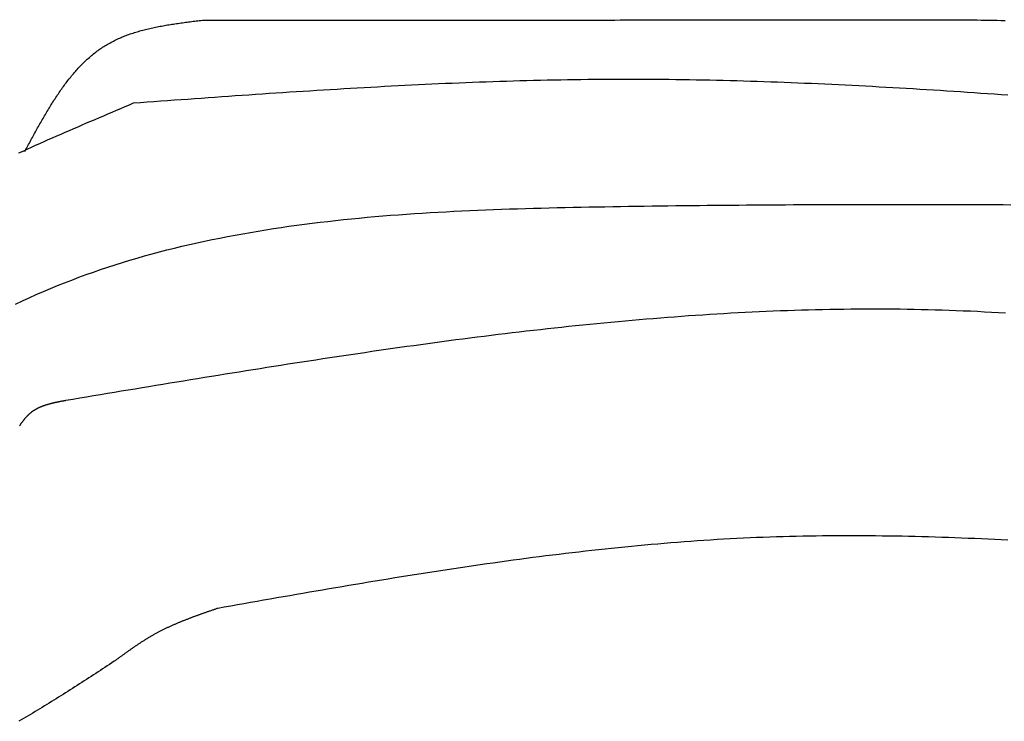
# Model space of a CAD drawing. Extents: x 715 to 7297, y 267 to 3528.
# Tile 15 of 65: x 1589 to 2255, y 2392 to 2866. Entities that reach past the tile are written whole.
import ezdxf

# ---------------------------------------------------------------- set-up
doc = ezdxf.new("R2010")
doc.units = 0
doc.layers.add('CAR', color=10, linetype='CONTINUOUS')

msp = doc.modelspace()

# ---------------------------------------------------------------- linework, layer by layer
at = {"layer": 'CAR'}
for points in [[(1592.91, 2777.04, 0), (1593.41, 2777.99, 0), (1593.92, 2778.93, 0), (1594.42, 2779.87, 0), (1594.93, 2780.81, 0), (1595.43, 2781.75, 0), (1595.94, 2782.69, 0), (1596.45, 2783.63, 0), (1596.95, 2784.56, 0), (1597.46, 2785.5, 0), (1597.97, 2786.44, 0), (1598.48, 2787.37, 0), (1598.99, 2788.31, 0), (1599.5, 2789.24, 0), (1600.01, 2790.17, 0), (1600.52, 2791.1, 0), (1601.03, 2792.03, 0), (1601.55, 2792.95, 0), (1602.06, 2793.88, 0), (1602.58, 2794.8, 0), (1603.1, 2795.72, 0), (1603.62, 2796.64, 0), (1604.14, 2797.55, 0), (1604.66, 2798.47, 0), (1605.19, 2799.38, 0), (1605.71, 2800.29, 0), (1606.24, 2801.19, 0), (1606.77, 2802.09, 0), (1607.3, 2802.99, 0), (1607.84, 2803.89, 0), (1608.37, 2804.78, 0), (1608.91, 2805.67, 0), (1609.45, 2806.56, 0), (1610, 2807.44, 0), (1610.54, 2808.32, 0), (1611.09, 2809.2, 0), (1611.64, 2810.07, 0), (1612.19, 2810.94, 0), (1612.74, 2811.8, 0), (1613.3, 2812.66, 0), (1613.86, 2813.52, 0), (1614.43, 2814.37, 0), (1614.99, 2815.21, 0), (1615.56, 2816.06, 0), (1616.14, 2816.89, 0), (1616.71, 2817.72, 0), (1617.29, 2818.55, 0), (1617.87, 2819.37, 0), (1618.46, 2820.19, 0), (1619.05, 2821, 0), (1619.64, 2821.81, 0), (1620.24, 2822.61, 0), (1620.84, 2823.41, 0), (1621.44, 2824.2, 0), (1622.05, 2824.98, 0), (1622.66, 2825.76, 0), (1623.27, 2826.53, 0), (1623.89, 2827.3, 0), (1624.51, 2828.05, 0), (1625.14, 2828.81, 0), (1625.77, 2829.55, 0), (1626.41, 2830.29, 0), (1627.05, 2831.03, 0), (1627.69, 2831.75, 0), (1628.34, 2832.47, 0), (1629, 2833.19, 0), (1629.66, 2833.89, 0), (1630.32, 2834.59, 0), (1630.99, 2835.28, 0), (1631.66, 2835.96, 0), (1632.34, 2836.64, 0), (1633.02, 2837.31, 0), (1633.71, 2837.97, 0), (1634.4, 2838.62, 0), (1635.1, 2839.26, 0), (1635.8, 2839.9, 0), (1636.51, 2840.53, 0), (1637.23, 2841.15, 0), (1637.95, 2841.76, 0), (1638.67, 2842.36, 0), (1639.4, 2842.95, 0), (1640.14, 2843.54, 0), (1640.88, 2844.11, 0), (1641.63, 2844.68, 0), (1642.39, 2845.24, 0), (1643.15, 2845.79, 0), (1643.91, 2846.33, 0), (1644.69, 2846.86, 0), (1645.47, 2847.38, 0), (1646.25, 2847.89, 0), (1647.04, 2848.39, 0), (1647.84, 2848.88, 0), (1648.65, 2849.36, 0), (1649.46, 2849.83, 0), (1650.28, 2850.29, 0), (1651.1, 2850.74, 0), (1651.93, 2851.18, 0), (1652.77, 2851.61, 0), (1653.61, 2852.04, 0), (1654.46, 2852.45, 0), (1655.32, 2852.85, 0), (1656.18, 2853.24, 0), (1657.05, 2853.63, 0), (1657.92, 2854, 0), (1658.8, 2854.37, 0), (1659.68, 2854.73, 0), (1660.57, 2855.08, 0), (1661.47, 2855.42, 0), (1662.37, 2855.75, 0), (1663.28, 2856.08, 0), (1664.19, 2856.4, 0), (1665.1, 2856.71, 0), (1666.02, 2857.01, 0), (1666.95, 2857.31, 0), (1667.88, 2857.6, 0), (1668.81, 2857.88, 0), (1669.75, 2858.15, 0), (1670.7, 2858.42, 0), (1671.64, 2858.68, 0), (1672.6, 2858.94, 0), (1673.55, 2859.19, 0), (1674.51, 2859.43, 0), (1675.48, 2859.67, 0), (1676.44, 2859.9, 0), (1677.41, 2860.12, 0), (1678.39, 2860.34, 0), (1679.37, 2860.56, 0), (1680.35, 2860.77, 0), (1681.33, 2860.98, 0), (1682.32, 2861.18, 0), (1683.31, 2861.37, 0), (1684.31, 2861.56, 0), (1685.3, 2861.75, 0), (1686.3, 2861.93, 0), (1687.3, 2862.11, 0), (1688.31, 2862.29, 0), (1689.31, 2862.46, 0), (1690.32, 2862.62, 0), (1691.33, 2862.79, 0), (1692.35, 2862.95, 0), (1693.36, 2863.11, 0), (1694.38, 2863.26, 0), (1695.4, 2863.41, 0), (1696.42, 2863.56, 0), (1697.44, 2863.71, 0), (1698.47, 2863.85, 0), (1699.49, 2864, 0), (1700.52, 2864.14, 0), (1701.55, 2864.27, 0), (1702.58, 2864.41, 0), (1703.61, 2864.55, 0), (1704.64, 2864.68, 0), (1705.67, 2864.81, 0), (1706.7, 2864.94, 0), (1707.74, 2865.07, 0), (1708.77, 2865.2, 0), (1709.8, 2865.33, 0), (1710.84, 2865.46, 0), (1711.87, 2865.59, 0), (1712.91, 2865.72, 0)], [(1712.91, 2865.72, 0), (1716.53, 2865.72, 0), (1720.15, 2865.72, 0), (1723.77, 2865.72, 0), (1727.39, 2865.72, 0), (1731.01, 2865.73, 0), (1734.63, 2865.73, 0), (1738.25, 2865.73, 0), (1741.87, 2865.73, 0), (1745.49, 2865.73, 0), (1749.11, 2865.73, 0), (1752.73, 2865.74, 0), (1756.35, 2865.74, 0), (1759.97, 2865.74, 0), (1763.6, 2865.74, 0), (1767.22, 2865.74, 0), (1770.84, 2865.74, 0), (1774.46, 2865.74, 0), (1778.08, 2865.75, 0), (1781.7, 2865.75, 0), (1785.32, 2865.75, 0), (1788.94, 2865.75, 0), (1792.56, 2865.75, 0), (1796.18, 2865.75, 0), (1799.8, 2865.75, 0), (1803.42, 2865.76, 0), (1807.04, 2865.76, 0), (1810.66, 2865.76, 0), (1814.28, 2865.76, 0), (1817.9, 2865.76, 0), (1821.52, 2865.76, 0), (1825.14, 2865.77, 0), (1828.76, 2865.77, 0), (1832.39, 2865.77, 0), (1836.01, 2865.77, 0), (1839.63, 2865.77, 0), (1843.25, 2865.77, 0), (1846.87, 2865.77, 0), (1850.49, 2865.78, 0), (1854.11, 2865.78, 0), (1857.73, 2865.78, 0), (1861.35, 2865.78, 0), (1864.97, 2865.78, 0), (1868.59, 2865.78, 0), (1872.21, 2865.78, 0), (1875.83, 2865.79, 0), (1879.45, 2865.79, 0), (1883.07, 2865.79, 0), (1886.69, 2865.79, 0), (1890.31, 2865.79, 0), (1893.93, 2865.79, 0), (1897.56, 2865.79, 0), (1901.18, 2865.8, 0), (1904.8, 2865.8, 0), (1908.42, 2865.8, 0), (1912.04, 2865.8, 0), (1915.66, 2865.8, 0), (1919.28, 2865.8, 0), (1922.9, 2865.81, 0), (1926.52, 2865.81, 0), (1930.14, 2865.81, 0), (1933.76, 2865.81, 0), (1937.38, 2865.81, 0), (1941, 2865.81, 0), (1944.62, 2865.81, 0), (1948.24, 2865.82, 0), (1951.86, 2865.82, 0), (1955.48, 2865.82, 0), (1959.1, 2865.82, 0), (1962.72, 2865.82, 0), (1966.35, 2865.82, 0), (1969.97, 2865.82, 0), (1973.59, 2865.83, 0), (1977.21, 2865.83, 0), (1980.83, 2865.83, 0), (1984.45, 2865.83, 0), (1988.07, 2865.83, 0), (1991.69, 2865.83, 0), (1995.31, 2865.84, 0), (1998.93, 2865.84, 0), (2002.55, 2865.84, 0), (2006.17, 2865.84, 0), (2009.79, 2865.84, 0), (2013.41, 2865.84, 0), (2017.03, 2865.84, 0), (2020.65, 2865.85, 0), (2024.27, 2865.85, 0), (2027.89, 2865.85, 0), (2031.51, 2865.85, 0), (2035.14, 2865.85, 0), (2038.76, 2865.85, 0), (2042.38, 2865.85, 0), (2046, 2865.86, 0), (2049.62, 2865.86, 0), (2053.24, 2865.86, 0), (2056.86, 2865.86, 0), (2060.48, 2865.86, 0), (2064.1, 2865.86, 0), (2067.72, 2865.86, 0), (2071.34, 2865.87, 0), (2074.96, 2865.87, 0), (2078.58, 2865.87, 0), (2082.2, 2865.87, 0), (2085.82, 2865.87, 0), (2089.44, 2865.87, 0), (2093.06, 2865.88, 0), (2096.68, 2865.88, 0), (2100.31, 2865.88, 0), (2103.93, 2865.88, 0), (2107.55, 2865.88, 0), (2111.17, 2865.88, 0), (2114.79, 2865.88, 0), (2118.41, 2865.89, 0), (2122.03, 2865.89, 0), (2125.65, 2865.89, 0), (2129.27, 2865.89, 0), (2132.89, 2865.89, 0), (2136.51, 2865.89, 0), (2140.13, 2865.89, 0), (2143.75, 2865.9, 0), (2147.37, 2865.9, 0), (2150.99, 2865.9, 0), (2154.61, 2865.9, 0), (2158.23, 2865.9, 0), (2161.85, 2865.9, 0), (2165.47, 2865.9, 0), (2169.1, 2865.91, 0), (2172.72, 2865.91, 0)], [(2172.72, 2865.91, 0), (2175.52, 2865.92, 0), (2178.33, 2865.94, 0), (2181.14, 2865.95, 0), (2183.94, 2865.97, 0), (2186.75, 2865.98, 0), (2189.55, 2865.99, 0), (2192.36, 2866, 0), (2195.16, 2866.01, 0), (2197.95, 2866.02, 0), (2200.75, 2866.03, 0), (2203.54, 2866.03, 0), (2206.33, 2866.03, 0), (2209.12, 2866.03, 0), (2211.9, 2866.03, 0), (2214.68, 2866.02, 0), (2217.46, 2866.02, 0), (2220.23, 2866, 0), (2223, 2865.99, 0), (2225.76, 2865.97, 0), (2228.52, 2865.95, 0), (2231.27, 2865.92, 0), (2234.02, 2865.89, 0), (2236.76, 2865.86, 0), (2239.49, 2865.82, 0), (2242.22, 2865.78, 0), (2244.94, 2865.73, 0), (2247.66, 2865.67, 0), (2250.36, 2865.61, 0), (2253.06, 2865.55, 0), (2255.76, 2865.48, 0)], [(1666.45, 2809.81, 0), (1671.04, 2810.15, 0), (1675.62, 2810.48, 0), (1680.2, 2810.81, 0), (1684.78, 2811.14, 0), (1689.37, 2811.47, 0), (1693.95, 2811.8, 0), (1698.53, 2812.13, 0), (1703.12, 2812.46, 0), (1707.7, 2812.79, 0), (1712.28, 2813.11, 0), (1716.86, 2813.44, 0), (1721.45, 2813.76, 0), (1726.03, 2814.09, 0), (1730.61, 2814.41, 0), (1735.19, 2814.72, 0), (1739.78, 2815.04, 0), (1744.36, 2815.36, 0), (1748.94, 2815.67, 0), (1753.53, 2815.98, 0), (1758.11, 2816.29, 0), (1762.69, 2816.59, 0), (1767.27, 2816.9, 0), (1771.86, 2817.2, 0), (1776.44, 2817.5, 0), (1781.02, 2817.79, 0), (1785.6, 2818.08, 0), (1790.19, 2818.37, 0), (1794.77, 2818.65, 0), (1799.35, 2818.94, 0), (1803.94, 2819.21, 0), (1808.52, 2819.49, 0), (1813.1, 2819.76, 0), (1817.68, 2820.02, 0), (1822.27, 2820.28, 0), (1826.85, 2820.54, 0), (1831.43, 2820.79, 0), (1836.01, 2821.04, 0), (1840.6, 2821.29, 0), (1845.18, 2821.53, 0), (1849.76, 2821.76, 0), (1854.34, 2821.99, 0), (1858.93, 2822.21, 0), (1863.51, 2822.43, 0), (1868.09, 2822.65, 0), (1872.67, 2822.86, 0), (1877.26, 2823.06, 0), (1881.84, 2823.25, 0), (1886.42, 2823.45, 0), (1891, 2823.63, 0), (1895.59, 2823.81, 0), (1900.17, 2823.98, 0), (1904.75, 2824.15, 0), (1909.33, 2824.31, 0), (1913.92, 2824.46, 0), (1918.5, 2824.61, 0), (1923.08, 2824.74, 0), (1927.66, 2824.88, 0), (1932.25, 2825, 0), (1936.83, 2825.12, 0), (1941.41, 2825.23, 0), (1945.99, 2825.33, 0), (1950.58, 2825.43, 0), (1955.16, 2825.52, 0), (1959.74, 2825.59, 0), (1964.32, 2825.67, 0), (1968.9, 2825.73, 0), (1973.49, 2825.78, 0), (1978.07, 2825.83, 0), (1982.65, 2825.87, 0), (1987.23, 2825.9, 0), (1991.82, 2825.92, 0), (1996.4, 2825.93, 0), (2000.98, 2825.94, 0), (2005.56, 2825.93, 0), (2010.14, 2825.92, 0), (2014.73, 2825.89, 0), (2019.31, 2825.86, 0), (2023.89, 2825.82, 0), (2028.47, 2825.78, 0), (2033.05, 2825.72, 0), (2037.64, 2825.66, 0), (2042.22, 2825.58, 0), (2046.8, 2825.51, 0), (2051.38, 2825.42, 0), (2055.96, 2825.32, 0), (2060.55, 2825.22, 0), (2065.13, 2825.11, 0), (2069.71, 2825, 0), (2074.29, 2824.87, 0), (2078.87, 2824.74, 0), (2083.46, 2824.6, 0), (2088.04, 2824.46, 0), (2092.62, 2824.31, 0), (2097.2, 2824.15, 0), (2101.78, 2823.98, 0), (2106.36, 2823.81, 0), (2110.95, 2823.64, 0), (2115.53, 2823.45, 0), (2120.11, 2823.26, 0), (2124.69, 2823.07, 0), (2129.27, 2822.86, 0), (2133.86, 2822.66, 0), (2138.44, 2822.44, 0), (2143.02, 2822.22, 0), (2147.6, 2822, 0), (2152.18, 2821.77, 0), (2156.76, 2821.53, 0), (2161.35, 2821.29, 0), (2165.93, 2821.05, 0), (2170.51, 2820.79, 0), (2175.09, 2820.54, 0), (2179.67, 2820.28, 0), (2184.25, 2820.01, 0), (2188.84, 2819.74, 0), (2193.42, 2819.47, 0), (2198, 2819.19, 0), (2202.58, 2818.9, 0), (2207.16, 2818.62, 0), (2211.74, 2818.32, 0), (2216.33, 2818.03, 0), (2220.91, 2817.73, 0), (2225.49, 2817.42, 0), (2230.07, 2817.12, 0), (2234.65, 2816.81, 0), (2239.23, 2816.49, 0), (2243.81, 2816.17, 0), (2248.4, 2815.85, 0), (2252.98, 2815.53, 0), (2257.56, 2815.2, 0)], [(1588.81, 2776.04, 0), (1591.65, 2777.33, 0), (1594.49, 2778.62, 0), (1597.34, 2779.9, 0), (1600.19, 2781.18, 0), (1603.04, 2782.45, 0), (1605.9, 2783.72, 0), (1608.76, 2784.99, 0), (1611.63, 2786.25, 0), (1614.5, 2787.51, 0), (1617.37, 2788.76, 0), (1620.24, 2790.02, 0), (1623.12, 2791.27, 0), (1626, 2792.52, 0), (1628.88, 2793.76, 0), (1631.76, 2795.01, 0), (1634.64, 2796.25, 0), (1637.53, 2797.49, 0), (1640.42, 2798.72, 0), (1643.31, 2799.96, 0), (1646.2, 2801.19, 0), (1649.09, 2802.43, 0), (1651.98, 2803.66, 0), (1654.87, 2804.89, 0), (1657.77, 2806.12, 0), (1660.66, 2807.35, 0), (1663.56, 2808.58, 0), (1666.45, 2809.81, 0)], [(1586.5, 2673.8, 0), (1591.2, 2676.02, 0), (1595.91, 2678.19, 0), (1600.65, 2680.32, 0), (1605.41, 2682.39, 0), (1610.18, 2684.41, 0), (1614.98, 2686.38, 0), (1619.79, 2688.31, 0), (1624.62, 2690.18, 0), (1629.47, 2692.01, 0), (1634.34, 2693.79, 0), (1639.23, 2695.53, 0), (1644.13, 2697.22, 0), (1649.05, 2698.86, 0), (1653.99, 2700.46, 0), (1658.94, 2702.02, 0), (1663.91, 2703.53, 0), (1668.9, 2705, 0), (1673.9, 2706.43, 0), (1678.92, 2707.81, 0), (1683.95, 2709.16, 0), (1688.99, 2710.47, 0), (1694.05, 2711.73, 0), (1699.13, 2712.96, 0), (1704.22, 2714.15, 0), (1709.32, 2715.31, 0), (1714.43, 2716.42, 0), (1719.56, 2717.5, 0), (1724.69, 2718.55, 0), (1729.84, 2719.56, 0), (1735.01, 2720.53, 0), (1740.18, 2721.48, 0), (1745.36, 2722.38, 0), (1750.56, 2723.26, 0), (1755.77, 2724.11, 0), (1760.98, 2724.92, 0), (1766.21, 2725.71, 0), (1771.44, 2726.46, 0), (1776.69, 2727.19, 0), (1781.94, 2727.89, 0), (1787.2, 2728.56, 0), (1792.47, 2729.2, 0), (1797.75, 2729.81, 0), (1803.03, 2730.4, 0), (1808.33, 2730.97, 0), (1813.63, 2731.51, 0), (1818.93, 2732.03, 0), (1824.24, 2732.52, 0), (1829.56, 2732.99, 0), (1834.89, 2733.44, 0), (1840.22, 2733.87, 0), (1845.55, 2734.27, 0), (1850.89, 2734.66, 0), (1856.23, 2735.03, 0), (1861.58, 2735.38, 0), (1866.93, 2735.71, 0), (1872.29, 2736.02, 0), (1877.64, 2736.32, 0), (1883.01, 2736.6, 0), (1888.37, 2736.86, 0), (1893.73, 2737.11, 0), (1899.1, 2737.35, 0), (1904.47, 2737.57, 0), (1909.84, 2737.78, 0), (1915.21, 2737.98, 0), (1920.58, 2738.16, 0), (1925.96, 2738.33, 0), (1931.33, 2738.5, 0), (1936.7, 2738.65, 0), (1942.07, 2738.8, 0), (1947.44, 2738.93, 0), (1952.81, 2739.06, 0), (1958.18, 2739.18, 0), (1963.54, 2739.29, 0), (1968.91, 2739.4, 0), (1974.27, 2739.51, 0), (1979.62, 2739.61, 0), (1984.98, 2739.7, 0), (1990.33, 2739.79, 0), (1995.68, 2739.88, 0), (2001.02, 2739.96, 0), (2006.36, 2740.05, 0), (2011.7, 2740.12, 0), (2017.03, 2740.2, 0), (2022.36, 2740.27, 0), (2027.69, 2740.34, 0), (2033.02, 2740.41, 0), (2038.34, 2740.47, 0), (2043.65, 2740.53, 0), (2048.97, 2740.59, 0), (2054.28, 2740.65, 0), (2059.59, 2740.7, 0), (2064.9, 2740.75, 0), (2070.2, 2740.8, 0), (2075.5, 2740.84, 0), (2080.8, 2740.88, 0), (2086.09, 2740.92, 0), (2091.38, 2740.96, 0), (2096.67, 2740.99, 0), (2101.96, 2741.02, 0), (2107.24, 2741.05, 0), (2112.52, 2741.08, 0), (2117.8, 2741.11, 0), (2123.08, 2741.13, 0), (2128.35, 2741.15, 0), (2133.62, 2741.17, 0), (2138.89, 2741.18, 0), (2144.16, 2741.2, 0), (2149.42, 2741.21, 0), (2154.68, 2741.22, 0), (2159.94, 2741.23, 0), (2165.2, 2741.23, 0), (2170.46, 2741.24, 0), (2175.71, 2741.24, 0), (2180.96, 2741.24, 0), (2186.21, 2741.24, 0), (2191.46, 2741.24, 0), (2196.71, 2741.23, 0), (2201.95, 2741.22, 0), (2207.19, 2741.22, 0), (2212.43, 2741.21, 0), (2217.67, 2741.2, 0), (2222.91, 2741.18, 0), (2228.15, 2741.17, 0), (2233.38, 2741.15, 0), (2238.61, 2741.13, 0), (2243.84, 2741.12, 0), (2249.07, 2741.1, 0), (2254.3, 2741.08, 0), (2259.53, 2741.05, 0)], [(2255.81, 2667.73, 0), (2251.08, 2668.02, 0), (2246.34, 2668.3, 0), (2241.61, 2668.56, 0), (2236.87, 2668.8, 0), (2232.13, 2669.02, 0), (2227.39, 2669.23, 0), (2222.64, 2669.42, 0), (2217.9, 2669.59, 0), (2213.15, 2669.75, 0), (2208.41, 2669.89, 0), (2203.66, 2670.02, 0), (2198.91, 2670.13, 0), (2194.15, 2670.23, 0), (2189.4, 2670.31, 0), (2184.65, 2670.37, 0), (2179.89, 2670.42, 0), (2175.14, 2670.46, 0), (2170.38, 2670.47, 0), (2165.62, 2670.48, 0), (2160.86, 2670.47, 0), (2156.1, 2670.44, 0), (2151.34, 2670.41, 0), (2146.57, 2670.35, 0), (2141.81, 2670.28, 0), (2137.05, 2670.2, 0), (2132.28, 2670.11, 0), (2127.52, 2670, 0), (2122.75, 2669.88, 0), (2117.98, 2669.74, 0), (2113.21, 2669.59, 0), (2108.45, 2669.43, 0), (2103.68, 2669.26, 0), (2098.91, 2669.07, 0), (2094.14, 2668.87, 0), (2089.37, 2668.66, 0), (2084.59, 2668.43, 0), (2079.82, 2668.19, 0), (2075.05, 2667.94, 0), (2070.28, 2667.68, 0), (2065.51, 2667.41, 0), (2060.73, 2667.12, 0), (2055.96, 2666.83, 0), (2051.19, 2666.52, 0), (2046.42, 2666.2, 0), (2041.64, 2665.87, 0), (2036.87, 2665.53, 0), (2032.1, 2665.17, 0), (2027.32, 2664.81, 0), (2022.55, 2664.44, 0), (2017.78, 2664.05, 0), (2013, 2663.66, 0), (2008.23, 2663.26, 0), (2003.46, 2662.84, 0), (1998.69, 2662.42, 0), (1993.92, 2661.98, 0), (1989.14, 2661.54, 0), (1984.37, 2661.09, 0), (1979.6, 2660.62, 0), (1974.83, 2660.15, 0), (1970.06, 2659.67, 0), (1965.29, 2659.18, 0), (1960.53, 2658.69, 0), (1955.76, 2658.18, 0), (1950.99, 2657.66, 0), (1946.22, 2657.14, 0), (1941.46, 2656.61, 0), (1936.69, 2656.07, 0), (1931.93, 2655.52, 0), (1927.17, 2654.97, 0), (1922.4, 2654.4, 0), (1917.64, 2653.83, 0), (1912.88, 2653.26, 0), (1908.12, 2652.67, 0), (1903.36, 2652.08, 0), (1898.61, 2651.48, 0), (1893.85, 2650.88, 0), (1889.1, 2650.26, 0), (1884.34, 2649.65, 0), (1879.59, 2649.02, 0), (1874.84, 2648.39, 0), (1870.09, 2647.75, 0), (1865.34, 2647.11, 0), (1860.59, 2646.46, 0), (1855.85, 2645.81, 0), (1851.1, 2645.15, 0), (1846.36, 2644.48, 0), (1841.62, 2643.81, 0), (1836.88, 2643.14, 0), (1832.14, 2642.45, 0), (1827.4, 2641.77, 0), (1822.67, 2641.08, 0), (1817.94, 2640.38, 0), (1813.2, 2639.69, 0), (1808.48, 2638.98, 0), (1803.75, 2638.28, 0), (1799.02, 2637.56, 0), (1794.3, 2636.85, 0), (1789.58, 2636.13, 0), (1784.86, 2635.41, 0), (1780.14, 2634.68, 0), (1775.42, 2633.96, 0), (1770.71, 2633.22, 0), (1766, 2632.49, 0), (1761.29, 2631.75, 0), (1756.58, 2631.01, 0), (1751.88, 2630.27, 0), (1747.17, 2629.52, 0), (1742.47, 2628.77, 0), (1737.77, 2628.02, 0), (1733.07, 2627.27, 0), (1728.38, 2626.51, 0), (1723.68, 2625.76, 0), (1718.99, 2625, 0), (1714.3, 2624.24, 0), (1709.61, 2623.47, 0), (1704.92, 2622.71, 0), (1700.23, 2621.94, 0), (1695.54, 2621.18, 0), (1690.86, 2620.41, 0), (1686.17, 2619.63, 0), (1681.49, 2618.86, 0), (1676.81, 2618.09, 0), (1672.13, 2617.31, 0), (1667.44, 2616.54, 0), (1662.76, 2615.76, 0), (1658.08, 2614.99, 0), (1653.4, 2614.21, 0), (1648.73, 2613.43, 0), (1644.05, 2612.65, 0), (1639.37, 2611.87, 0), (1634.69, 2611.09, 0), (1630.01, 2610.31, 0), (1625.34, 2609.53, 0), (1620.66, 2608.75, 0)], [(1620.66, 2608.75, 0), (1620.38, 2608.7, 0), (1620.09, 2608.64, 0), (1619.81, 2608.59, 0), (1619.53, 2608.54, 0), (1619.25, 2608.49, 0), (1618.97, 2608.43, 0), (1618.68, 2608.38, 0), (1618.4, 2608.33, 0), (1618.12, 2608.28, 0), (1617.84, 2608.22, 0), (1617.56, 2608.17, 0), (1617.28, 2608.11, 0), (1617, 2608.06, 0), (1616.71, 2608.01, 0), (1616.43, 2607.95, 0), (1616.15, 2607.89, 0), (1615.87, 2607.84, 0), (1615.59, 2607.78, 0), (1615.32, 2607.73, 0), (1615.04, 2607.67, 0), (1614.76, 2607.61, 0), (1614.48, 2607.55, 0), (1614.2, 2607.49, 0), (1613.93, 2607.44, 0), (1613.65, 2607.38, 0), (1613.37, 2607.31, 0), (1613.1, 2607.25, 0), (1612.82, 2607.19, 0), (1612.55, 2607.13, 0), (1612.27, 2607.07, 0), (1612, 2607, 0), (1611.72, 2606.94, 0), (1611.45, 2606.87, 0), (1611.18, 2606.8, 0), (1610.91, 2606.74, 0), (1610.64, 2606.67, 0), (1610.37, 2606.6, 0), (1610.1, 2606.53, 0), (1609.83, 2606.46, 0), (1609.56, 2606.39, 0), (1609.29, 2606.31, 0), (1609.03, 2606.24, 0), (1608.76, 2606.16, 0), (1608.5, 2606.09, 0), (1608.23, 2606.01, 0), (1607.97, 2605.93, 0), (1607.71, 2605.85, 0), (1607.45, 2605.77, 0), (1607.19, 2605.69, 0), (1606.93, 2605.6, 0), (1606.67, 2605.52, 0), (1606.41, 2605.43, 0), (1606.15, 2605.34, 0), (1605.9, 2605.26, 0), (1605.64, 2605.17, 0), (1605.39, 2605.07, 0), (1605.13, 2604.98, 0), (1604.88, 2604.89, 0), (1604.63, 2604.79, 0), (1604.38, 2604.69, 0), (1604.13, 2604.59, 0), (1603.88, 2604.49, 0), (1603.64, 2604.39, 0), (1603.39, 2604.29, 0), (1603.15, 2604.18, 0), (1602.9, 2604.07, 0), (1602.66, 2603.97, 0), (1602.42, 2603.85, 0), (1602.18, 2603.74, 0), (1601.95, 2603.63, 0), (1601.71, 2603.51, 0), (1601.47, 2603.39, 0), (1601.24, 2603.28, 0), (1601.01, 2603.15, 0), (1600.77, 2603.03, 0), (1600.54, 2602.91, 0), (1600.32, 2602.78, 0), (1600.09, 2602.65, 0), (1599.86, 2602.52, 0), (1599.64, 2602.39, 0), (1599.42, 2602.25, 0), (1599.19, 2602.11, 0), (1598.97, 2601.97, 0), (1598.76, 2601.83, 0), (1598.54, 2601.69, 0), (1598.32, 2601.54, 0), (1598.11, 2601.4, 0), (1597.9, 2601.25, 0), (1597.69, 2601.09, 0), (1597.48, 2600.94, 0), (1597.27, 2600.78, 0), (1597.07, 2600.62, 0), (1596.86, 2600.46, 0), (1596.66, 2600.3, 0), (1596.46, 2600.13, 0), (1596.26, 2599.96, 0), (1596.06, 2599.79, 0), (1595.87, 2599.62, 0), (1595.67, 2599.44, 0), (1595.48, 2599.26, 0), (1595.29, 2599.09, 0), (1595.1, 2598.9, 0), (1594.91, 2598.72, 0), (1594.73, 2598.53, 0), (1594.54, 2598.35, 0), (1594.36, 2598.16, 0), (1594.17, 2597.97, 0), (1593.99, 2597.77, 0), (1593.81, 2597.58, 0), (1593.63, 2597.38, 0), (1593.46, 2597.18, 0), (1593.28, 2596.98, 0), (1593.1, 2596.78, 0), (1592.93, 2596.58, 0), (1592.76, 2596.37, 0), (1592.59, 2596.17, 0), (1592.42, 2595.96, 0), (1592.25, 2595.75, 0), (1592.08, 2595.54, 0), (1591.91, 2595.32, 0), (1591.74, 2595.11, 0), (1591.58, 2594.89, 0), (1591.41, 2594.68, 0), (1591.25, 2594.46, 0), (1591.09, 2594.24, 0), (1590.93, 2594.02, 0), (1590.77, 2593.8, 0), (1590.61, 2593.58, 0), (1590.45, 2593.35, 0), (1590.29, 2593.13, 0), (1590.13, 2592.9, 0), (1589.97, 2592.67, 0), (1589.82, 2592.45, 0), (1589.66, 2592.22, 0), (1589.51, 2591.99, 0), (1589.35, 2591.76, 0)], [(2257.56, 2514.39, 0), (2253.08, 2514.61, 0), (2248.6, 2514.83, 0), (2244.12, 2515.04, 0), (2239.64, 2515.25, 0), (2235.16, 2515.44, 0), (2230.69, 2515.63, 0), (2226.21, 2515.81, 0), (2221.73, 2515.98, 0), (2217.25, 2516.14, 0), (2212.78, 2516.29, 0), (2208.3, 2516.44, 0), (2203.83, 2516.57, 0), (2199.35, 2516.69, 0), (2194.88, 2516.81, 0), (2190.4, 2516.91, 0), (2185.93, 2517.01, 0), (2181.46, 2517.09, 0), (2176.98, 2517.16, 0), (2172.51, 2517.23, 0), (2168.04, 2517.28, 0), (2163.57, 2517.32, 0), (2159.1, 2517.35, 0), (2154.63, 2517.36, 0), (2150.16, 2517.37, 0), (2145.69, 2517.36, 0), (2141.22, 2517.35, 0), (2136.75, 2517.32, 0), (2132.28, 2517.27, 0), (2127.81, 2517.22, 0), (2123.35, 2517.15, 0), (2118.88, 2517.07, 0), (2114.42, 2516.98, 0), (2109.95, 2516.87, 0), (2105.49, 2516.75, 0), (2101.02, 2516.61, 0), (2096.56, 2516.46, 0), (2092.1, 2516.3, 0), (2087.64, 2516.12, 0), (2083.18, 2515.93, 0), (2078.72, 2515.73, 0), (2074.26, 2515.51, 0), (2069.8, 2515.27, 0), (2065.34, 2515.02, 0), (2060.88, 2514.76, 0), (2056.42, 2514.49, 0), (2051.97, 2514.2, 0), (2047.51, 2513.9, 0), (2043.05, 2513.58, 0), (2038.6, 2513.25, 0), (2034.14, 2512.91, 0), (2029.69, 2512.56, 0), (2025.24, 2512.2, 0), (2020.78, 2511.82, 0), (2016.33, 2511.43, 0), (2011.88, 2511.03, 0), (2007.43, 2510.62, 0), (2002.98, 2510.19, 0), (1998.53, 2509.76, 0), (1994.08, 2509.31, 0), (1989.63, 2508.86, 0), (1985.18, 2508.39, 0), (1980.73, 2507.91, 0), (1976.28, 2507.42, 0), (1971.84, 2506.93, 0), (1967.39, 2506.42, 0), (1962.94, 2505.9, 0), (1958.5, 2505.37, 0), (1954.05, 2504.83, 0), (1949.61, 2504.29, 0), (1945.16, 2503.73, 0), (1940.72, 2503.17, 0), (1936.27, 2502.6, 0), (1931.83, 2502.01, 0), (1927.39, 2501.42, 0), (1922.94, 2500.83, 0), (1918.5, 2500.22, 0), (1914.06, 2499.61, 0), (1909.62, 2498.98, 0), (1905.18, 2498.36, 0), (1900.73, 2497.72, 0), (1896.29, 2497.08, 0), (1891.85, 2496.43, 0), (1887.41, 2495.77, 0), (1882.97, 2495.1, 0), (1878.53, 2494.43, 0), (1874.09, 2493.76, 0), (1869.65, 2493.08, 0), (1865.21, 2492.39, 0), (1860.78, 2491.69, 0), (1856.34, 2490.99, 0), (1851.9, 2490.29, 0), (1847.46, 2489.58, 0), (1843.02, 2488.86, 0), (1838.59, 2488.14, 0), (1834.15, 2487.42, 0), (1829.71, 2486.69, 0), (1825.27, 2485.96, 0), (1820.84, 2485.22, 0), (1816.4, 2484.48, 0), (1811.97, 2483.74, 0), (1807.53, 2482.99, 0), (1803.09, 2482.24, 0), (1798.66, 2481.48, 0), (1794.22, 2480.72, 0), (1789.79, 2479.96, 0), (1785.35, 2479.2, 0), (1780.91, 2478.43, 0), (1776.48, 2477.66, 0), (1772.04, 2476.89, 0), (1767.61, 2476.12, 0), (1763.17, 2475.35, 0), (1758.74, 2474.57, 0), (1754.3, 2473.79, 0), (1749.87, 2473.02, 0), (1745.43, 2472.24, 0), (1741, 2471.46, 0), (1736.56, 2470.67, 0), (1732.13, 2469.89, 0), (1727.69, 2469.11, 0), (1723.26, 2468.33, 0)], [(1723.26, 2468.33, 0), (1722.79, 2468.17, 0), (1722.31, 2468, 0), (1721.84, 2467.84, 0), (1721.37, 2467.68, 0), (1720.89, 2467.52, 0), (1720.42, 2467.35, 0), (1719.95, 2467.19, 0), (1719.47, 2467.03, 0), (1719, 2466.87, 0), (1718.53, 2466.7, 0), (1718.05, 2466.54, 0), (1717.58, 2466.38, 0), (1717.11, 2466.21, 0), (1716.64, 2466.05, 0), (1716.16, 2465.89, 0), (1715.69, 2465.72, 0), (1715.22, 2465.56, 0), (1714.75, 2465.39, 0), (1714.28, 2465.23, 0), (1713.81, 2465.06, 0), (1713.33, 2464.89, 0), (1712.86, 2464.73, 0), (1712.39, 2464.56, 0), (1711.92, 2464.39, 0), (1711.45, 2464.23, 0), (1710.98, 2464.06, 0), (1710.51, 2463.89, 0), (1710.04, 2463.72, 0), (1709.57, 2463.55, 0), (1709.1, 2463.38, 0), (1708.63, 2463.21, 0), (1708.16, 2463.04, 0), (1707.7, 2462.87, 0), (1707.23, 2462.69, 0), (1706.76, 2462.52, 0), (1706.29, 2462.35, 0), (1705.83, 2462.17, 0), (1705.36, 2462, 0), (1704.89, 2461.82, 0), (1704.43, 2461.65, 0), (1703.96, 2461.47, 0), (1703.5, 2461.29, 0), (1703.03, 2461.11, 0), (1702.57, 2460.93, 0), (1702.1, 2460.75, 0), (1701.64, 2460.57, 0), (1701.18, 2460.39, 0), (1700.72, 2460.21, 0), (1700.25, 2460.03, 0), (1699.79, 2459.84, 0), (1699.33, 2459.66, 0), (1698.87, 2459.47, 0), (1698.41, 2459.28, 0), (1697.95, 2459.09, 0), (1697.49, 2458.9, 0), (1697.03, 2458.71, 0), (1696.57, 2458.52, 0), (1696.12, 2458.33, 0), (1695.66, 2458.14, 0), (1695.2, 2457.94, 0), (1694.75, 2457.75, 0), (1694.29, 2457.55, 0), (1693.84, 2457.35, 0), (1693.38, 2457.16, 0), (1692.93, 2456.96, 0), (1692.48, 2456.76, 0), (1692.03, 2456.55, 0), (1691.57, 2456.35, 0), (1691.12, 2456.14, 0), (1690.67, 2455.94, 0), (1690.22, 2455.73, 0), (1689.78, 2455.52, 0), (1689.33, 2455.31, 0), (1688.88, 2455.1, 0), (1688.43, 2454.89, 0), (1687.99, 2454.68, 0), (1687.54, 2454.46, 0), (1687.1, 2454.24, 0), (1686.65, 2454.03, 0), (1686.21, 2453.81, 0), (1685.77, 2453.59, 0), (1685.33, 2453.36, 0), (1684.89, 2453.14, 0), (1684.45, 2452.92, 0), (1684.01, 2452.69, 0), (1683.57, 2452.46, 0), (1683.13, 2452.23, 0), (1682.7, 2452, 0), (1682.26, 2451.77, 0), (1681.82, 2451.53, 0), (1681.39, 2451.29, 0), (1680.96, 2451.06, 0), (1680.53, 2450.82, 0), (1680.09, 2450.58, 0), (1679.66, 2450.33, 0), (1679.23, 2450.09, 0), (1678.81, 2449.84, 0), (1678.38, 2449.59, 0), (1677.95, 2449.35, 0), (1677.52, 2449.1, 0), (1677.1, 2448.84, 0), (1676.67, 2448.59, 0), (1676.25, 2448.33, 0), (1675.83, 2448.08, 0), (1675.4, 2447.82, 0), (1674.98, 2447.56, 0), (1674.56, 2447.3, 0), (1674.14, 2447.04, 0), (1673.72, 2446.78, 0), (1673.3, 2446.51, 0), (1672.88, 2446.25, 0), (1672.46, 2445.98, 0), (1672.05, 2445.71, 0), (1671.63, 2445.44, 0), (1671.22, 2445.17, 0), (1670.8, 2444.9, 0), (1670.38, 2444.63, 0), (1669.97, 2444.36, 0), (1669.56, 2444.08, 0), (1669.14, 2443.81, 0), (1668.73, 2443.53, 0), (1668.32, 2443.25, 0), (1667.91, 2442.98, 0), (1667.5, 2442.7, 0), (1667.09, 2442.42, 0), (1666.67, 2442.14, 0), (1666.26, 2441.85, 0), (1665.86, 2441.57, 0), (1665.45, 2441.29, 0), (1665.04, 2441, 0), (1664.63, 2440.72, 0), (1664.22, 2440.43, 0), (1663.81, 2440.15, 0), (1663.41, 2439.86, 0), (1663, 2439.57, 0), (1662.59, 2439.29, 0), (1662.19, 2439, 0), (1661.78, 2438.71, 0), (1661.38, 2438.42, 0), (1660.97, 2438.13, 0), (1660.57, 2437.84, 0), (1660.16, 2437.55, 0), (1659.76, 2437.26, 0), (1659.35, 2436.96, 0), (1658.95, 2436.67, 0), (1658.54, 2436.38, 0), (1658.14, 2436.09, 0), (1657.74, 2435.79, 0), (1657.33, 2435.5, 0), (1656.93, 2435.21, 0), (1656.52, 2434.91, 0), (1656.12, 2434.62, 0), (1655.72, 2434.32, 0), (1655.32, 2434.03, 0), (1654.91, 2433.74, 0), (1654.51, 2433.44, 0), (1654.11, 2433.15, 0), (1653.7, 2432.85, 0), (1653.3, 2432.56, 0)], [(1653.3, 2432.56, 0), (1651.74, 2431.53, 0), (1650.18, 2430.51, 0), (1648.62, 2429.49, 0), (1647.06, 2428.46, 0), (1645.5, 2427.44, 0), (1643.94, 2426.42, 0), (1642.38, 2425.4, 0), (1640.82, 2424.38, 0), (1639.26, 2423.36, 0), (1637.7, 2422.34, 0), (1636.13, 2421.32, 0), (1634.57, 2420.31, 0), (1633.01, 2419.29, 0), (1631.44, 2418.28, 0), (1629.88, 2417.27, 0), (1628.31, 2416.26, 0), (1626.75, 2415.26, 0), (1625.18, 2414.25, 0), (1623.61, 2413.25, 0), (1622.04, 2412.25, 0), (1620.47, 2411.25, 0), (1618.9, 2410.26, 0), (1617.32, 2409.27, 0), (1615.75, 2408.28, 0), (1614.17, 2407.3, 0), (1612.6, 2406.31, 0), (1611.02, 2405.33, 0), (1609.44, 2404.36, 0), (1607.86, 2403.39, 0), (1606.27, 2402.42, 0), (1604.69, 2401.46, 0), (1603.1, 2400.5, 0), (1601.51, 2399.54, 0), (1599.92, 2398.59, 0), (1598.33, 2397.64, 0), (1596.74, 2396.7, 0), (1595.14, 2395.76, 0), (1593.55, 2394.82, 0), (1591.95, 2393.9, 0), (1590.34, 2392.97, 0), (1588.74, 2392.05, 0)]]:
    msp.add_polyline3d(points, dxfattribs=at)

doc.saveas('drawing.dxf')
